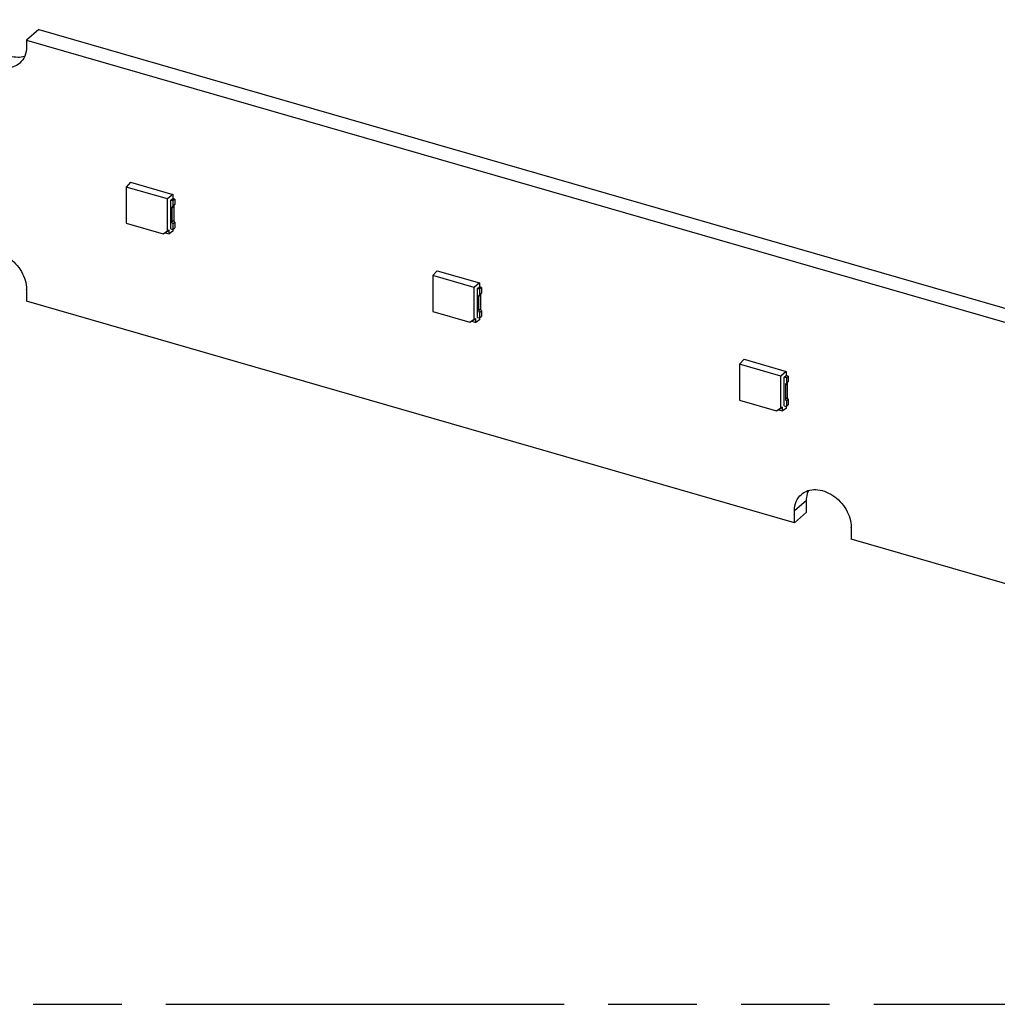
# Model space of a CAD drawing. Header units: millimetres. Extents: x 0 to 210, y 0 to 297.
# Tile 23 of 42: x 93 to 115, y 208 to 229. Entities that reach past the tile are written whole.
import ezdxf

# ---------------------------------------------------------------- set-up
doc = ezdxf.new("R2010")
doc.units = ezdxf.units.MM
doc.header["$LTSCALE"] = 19.36
doc.linetypes.add('PHANTOM', pattern=[0.8, 0.45, -0.05, 0.1, -0.05, 0.1, -0.05])
doc.layers.get('0').update_dxf_attribs({"linetype": 'CONTINUOUS'})
doc.layers.add('DEFAULT_3', color=7, linetype='PHANTOM')

msp = doc.modelspace()

# ---------------------------------------------------------------- linework, layer by layer
at = {"color": 6, "linetype": 'Continuous'}
for p, q in [((93.81138, 229.01556), (93.54472, 228.78463)), ((93.81138, 229.01556), (128.65412, 218.95733)), ((93.54472, 228.78463), (93.54472, 228.64029)), ((93.54472, 228.78463), (128.38746, 218.72639)), ((95.81948, 225.67318), (95.72098, 225.56668)), ((95.81948, 225.67318), (96.74323, 225.40651)), ((96.62507, 225.3057), (95.72098, 225.56668)), ((95.72098, 225.56668), (95.72098, 224.77807)), ((96.74323, 225.40651), (96.62507, 225.3057)), ((96.62507, 224.60822), (96.62507, 225.3057)), ((96.69778, 224.65273), (96.69778, 225.28203)), ((96.69967, 225.28149), (96.74151, 225.31771)), ((96.74487, 225.26844), (96.69967, 225.28149)), ((96.7867, 225.30467), (96.74151, 225.31771)), ((96.74323, 225.40651), (96.74323, 225.31702)), ((96.7867, 225.30467), (96.74487, 225.26844)), ((96.74487, 225.26844), (96.74487, 225.14805)), ((96.78653, 225.30452), (96.78653, 225.18414)), ((96.73043, 224.80187), (96.73043, 225.11403)), ((96.7867, 225.18428), (96.74487, 225.14805)), ((96.7721, 224.83796), (96.7721, 225.15012)), ((95.72098, 224.77807), (96.53183, 224.544)), ((96.74487, 224.75952), (96.7867, 224.79575)), ((96.78653, 224.7956), (96.78653, 224.67522)), ((96.53183, 224.544), (96.62507, 224.61032)), ((96.57653, 224.56656), (96.53183, 224.544)), ((96.57653, 224.56656), (96.66142, 224.62695)), ((96.57653, 224.56656), (96.66142, 224.54205)), ((96.62507, 224.60822), (96.66142, 224.62905)), ((96.66142, 224.54205), (96.66142, 224.62695)), ((96.74323, 224.59823), (96.66142, 224.54205)), ((96.69967, 224.65218), (96.74487, 224.63913)), ((96.74323, 224.63913), (96.74323, 224.59823)), ((96.74487, 224.75952), (96.74487, 224.63913)), ((96.74487, 224.63913), (96.7867, 224.67536)), ((102.53111, 223.73569), (102.43261, 223.6292)), ((102.53111, 223.73569), (103.45486, 223.46903)), ((103.3367, 223.36822), (102.43261, 223.6292)), ((102.43261, 223.6292), (102.43261, 222.84059)), ((103.45486, 223.46903), (103.3367, 223.36822)), ((103.45486, 223.46903), (103.45486, 223.37954)), ((93.54469, 223.32272), (93.54223, 223.06963)), ((103.3367, 222.67074), (103.3367, 223.36822)), ((103.40941, 222.71524), (103.40941, 223.34455)), ((103.4113, 223.344), (103.45314, 223.38023)), ((103.4565, 223.33096), (103.4113, 223.344)), ((103.49833, 223.36719), (103.45314, 223.38023)), ((103.49833, 223.36719), (103.4565, 223.33096)), ((103.4565, 223.33096), (103.4565, 223.21057)), ((103.49816, 223.36704), (103.49816, 223.24666)), ((110.3429, 218.2197), (93.54223, 223.06963)), ((103.44206, 222.86439), (103.44206, 223.17655)), ((103.49833, 223.2468), (103.4565, 223.21057)), ((103.48373, 222.90048), (103.48373, 223.21263)), ((102.43261, 222.84059), (103.24346, 222.60652)), ((103.4565, 222.82204), (103.49833, 222.85827)), ((103.49816, 222.85812), (103.49816, 222.73774)), ((103.24346, 222.60652), (103.3367, 222.67284)), ((103.28816, 222.62908), (103.24346, 222.60652)), ((103.28816, 222.62908), (103.37305, 222.68946)), ((103.28816, 222.62908), (103.37305, 222.60457)), ((103.3367, 222.67074), (103.37305, 222.69156)), ((103.37305, 222.60457), (103.37305, 222.68946)), ((103.45486, 222.66075), (103.37305, 222.60457)), ((103.4113, 222.7147), (103.4565, 222.70165)), ((103.45486, 222.70165), (103.45486, 222.66075)), ((103.4565, 222.82204), (103.4565, 222.70165)), ((103.4565, 222.70165), (103.49833, 222.73788)), ((109.24274, 221.79821), (109.14424, 221.69172)), ((109.24274, 221.79821), (110.16649, 221.53155)), ((110.04833, 221.43074), (109.14424, 221.69172)), ((109.14424, 221.69172), (109.14424, 220.90311)), ((110.16649, 221.53155), (110.04833, 221.43074)), ((110.16649, 221.53155), (110.16649, 221.44206)), ((110.04833, 220.73326), (110.04833, 221.43074)), ((110.12104, 220.77776), (110.12104, 221.40707)), ((110.12293, 221.40652), (110.16477, 221.44275)), ((110.16813, 221.39348), (110.12293, 221.40652)), ((110.20996, 221.42971), (110.16477, 221.44275)), ((110.20996, 221.42971), (110.16813, 221.39348)), ((110.16813, 221.39348), (110.16813, 221.27309)), ((110.20979, 221.42956), (110.20979, 221.30918)), ((110.15369, 220.92691), (110.15369, 221.23907)), ((110.20996, 221.30932), (110.16813, 221.27309)), ((110.19536, 220.963), (110.19536, 221.27515)), ((109.14424, 220.90311), (109.95509, 220.66904)), ((110.16813, 220.88456), (110.20996, 220.92079)), ((110.16813, 220.88456), (110.16813, 220.76417)), ((110.20979, 220.92064), (110.20979, 220.80026)), ((109.95509, 220.66904), (110.04833, 220.73536)), ((109.99979, 220.6916), (109.95509, 220.66904)), ((109.99979, 220.6916), (110.08468, 220.75198)), ((109.99979, 220.6916), (110.08468, 220.66709)), ((110.04833, 220.73326), (110.08468, 220.75408)), ((110.08468, 220.66709), (110.08468, 220.75198)), ((110.16649, 220.72327), (110.08468, 220.66709)), ((110.12293, 220.77722), (110.16813, 220.76417)), ((110.16649, 220.76417), (110.16649, 220.72327)), ((110.16813, 220.76417), (110.20996, 220.8004)), ((110.61085, 218.45026), (110.61149, 218.71592)), ((110.3429, 218.2197), (110.34547, 218.48479)), ((110.3429, 218.2197), (110.60957, 218.45064)), ((111.5867, 218.11444), (111.58425, 217.86135)), ((123.46283, 214.4323), (111.58425, 217.86135))]:
    msp.add_line(p, q, dxfattribs=at)
at = {"color": 9, "linetype": 'Continuous'}
for p, q in [((96.73043, 225.11403), (96.77227, 225.15026)), ((96.77227, 224.8381), (96.73043, 224.80187)), ((93.54763, 223.32527), (93.54469, 223.32272)), ((103.44206, 223.17655), (103.4839, 223.21278)), ((103.4839, 222.90062), (103.44206, 222.86439)), ((110.15369, 221.23907), (110.19553, 221.2753)), ((110.19553, 220.96314), (110.15369, 220.92691)), ((110.34547, 218.48479), (110.61213, 218.71573)), ((111.58964, 218.11699), (111.5867, 218.11444))]:
    msp.add_line(p, q, dxfattribs=at)
at = {"color": 6, "linetype": 'Continuous'}
for points, knots in [([(93.49959, 228.4229), (93.45126, 228.40912), (93.3456, 228.39728), (93.1838, 228.42478), (93.02338, 228.49377), (92.82471, 228.635), (92.63574, 228.87609), (92.57009, 229.11487), (92.57009, 229.22956)], [0, 0, 0, 0, 0.10891998, 0.22630932, 0.35207875, 0.48411034, 0.75145248, 1, 1, 1, 1]), ([(93.39323, 228.27771), (93.35192, 228.24194), (93.25017, 228.18557), (93.07185, 228.16414), (92.8831, 228.2025), (92.63611, 228.32791), (92.39201, 228.58764), (92.30343, 228.86475), (92.30343, 228.99862)], [0, 0, 0, 0, 0.10487657, 0.21637681, 0.33797407, 0.46919682, 0.74306, 1, 1, 1, 1]), ([(93.54472, 228.64029), (93.54472, 228.57055), (93.52208, 228.43433), (93.44189, 228.31985), (93.39323, 228.27771)], [0, 0, 0, 0, 0.52001888, 1, 1, 1, 1]), ([(96.73043, 225.11403), (96.73043, 225.12061), (96.73234, 225.13354), (96.74024, 225.14414), (96.74487, 225.14805)], [0, 0, 0, 0, 0.52067155, 1, 1, 1, 1]), ([(96.74487, 224.75952), (96.74258, 224.76277), (96.73464, 224.77554), (96.73043, 224.7908), (96.73043, 224.80187)], [0, 0, 0, 0, 0.26403863, 1, 1, 1, 1]), ([(96.78653, 224.7956), (96.78425, 224.79885), (96.7763, 224.81162), (96.7721, 224.82689), (96.7721, 224.83796)], [0, 0, 0, 0, 0.26403863, 1, 1, 1, 1]), ([(92.45491, 224.04964), (92.49622, 224.0854), (92.59796, 224.14179), (92.77628, 224.16321), (92.96502, 224.12486), (93.212, 223.99946), (93.45615, 223.7398), (93.54456, 223.46267), (93.54456, 223.32882)], [0, 0, 0, 0, 0.10487846, 0.21638351, 0.33798577, 0.4692137, 0.74308921, 1, 1, 1, 1]), ([(103.44206, 223.17655), (103.44206, 223.18313), (103.44397, 223.19606), (103.45187, 223.20666), (103.4565, 223.21057)], [0, 0, 0, 0, 0.52067155, 1, 1, 1, 1]), ([(103.4565, 222.82204), (103.45421, 222.82529), (103.44627, 222.83806), (103.44206, 222.85332), (103.44206, 222.86439)], [0, 0, 0, 0, 0.26403863, 1, 1, 1, 1]), ([(103.49816, 222.85812), (103.49588, 222.86137), (103.48793, 222.87414), (103.48373, 222.8894), (103.48373, 222.90048)], [0, 0, 0, 0, 0.26403863, 1, 1, 1, 1]), ([(110.15369, 221.23907), (110.15369, 221.24565), (110.1556, 221.25858), (110.1635, 221.26918), (110.16813, 221.27309)], [0, 0, 0, 0, 0.52067155, 1, 1, 1, 1]), ([(110.16813, 220.88456), (110.16584, 220.88781), (110.1579, 220.90058), (110.15369, 220.91584), (110.15369, 220.92691)], [0, 0, 0, 0, 0.26403863, 1, 1, 1, 1]), ([(110.20979, 220.92064), (110.20751, 220.92389), (110.19956, 220.93666), (110.19536, 220.95192), (110.19536, 220.963)], [0, 0, 0, 0, 0.26403863, 1, 1, 1, 1]), ([(110.49693, 218.84136), (110.53824, 218.87712), (110.63997, 218.93351), (110.81829, 218.95493), (111.00704, 218.91658), (111.25401, 218.79118), (111.49817, 218.53152), (111.58657, 218.25439), (111.58657, 218.12054)], [0, 0, 0, 0, 0.10487846, 0.21638351, 0.33798577, 0.4692137, 0.74308921, 1, 1, 1, 1]), ([(110.34483, 218.48498), (110.3455, 218.5536), (110.37002, 218.68729), (110.44893, 218.79979), (110.49693, 218.84136)], [0, 0, 0, 0, 0.51943702, 1, 1, 1, 1]), ([(110.61149, 218.71592), (110.61168, 218.73477), (110.6161, 218.80709), (110.63461, 218.87876), (110.65663, 218.92761)], [0, 0, 0, 0, 0.26026362, 1, 1, 1, 1])]:
    msp.add_open_spline(points, degree=3, knots=knots, dxfattribs=at)
for points in [[(96.7721, 225.15012), (96.7721, 225.1567), (96.77314, 225.16347), (96.77571, 225.16953)], [(93.54409, 223.3229), (93.54411, 223.32487), (93.54467, 223.32692), (93.54414, 223.32881)], [(103.48373, 223.21263), (103.48373, 223.21922), (103.48477, 223.22599), (103.48734, 223.23205)], [(110.19536, 221.27515), (110.19536, 221.28174), (110.1964, 221.28851), (110.19897, 221.29457)], [(111.5861, 218.11462), (111.58612, 218.11659), (111.58668, 218.11863), (111.58615, 218.12053)]]:
    msp.add_open_spline(points, degree=3, dxfattribs=at)
at = {"layer": 'DEFAULT_3', "color": 91, "linetype": 'PHANTOM', "true_color": 0x80ff80}
msp.add_line((50.12864, 207.68), (150.12864, 207.68), dxfattribs=at)

doc.saveas('drawing.dxf')
